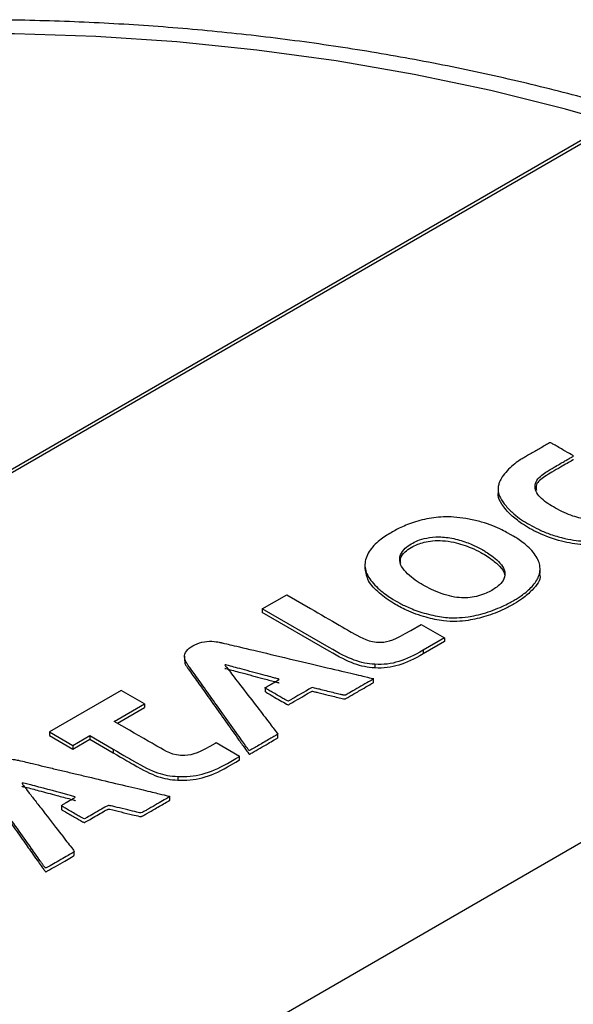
# Model space of a CAD drawing. Header units: millimetres. Extents: x 0 to 776, y 0 to 594.
# Tile 49 of 52: x 669 to 688, y 511 to 544. Entities that reach past the tile are written whole.
import ezdxf

# ---------------------------------------------------------------- set-up
doc = ezdxf.new("R2010")
doc.units = ezdxf.units.MM
doc.header["$LTSCALE"] = 2.75

msp = doc.modelspace()

# ---------------------------------------------------------------- linework, layer by layer
for p, q in [((653.986, 520.32), (689.246, 540.675)), ((689.246, 540.552), (653.986, 520.197)), ((709.752, 528.837), (674.492, 508.482)), ((685.455, 528.343), (685.455, 528.22)), ((680.963, 525.796), (680.963, 525.643)), ((686.875, 525.513), (686.875, 525.666)), ((677.499, 524.305), (678.325, 524.781)), ((678.325, 524.781), (679.124, 524.32)), ((677.499, 524.305), (677.499, 524.182)), ((682.513, 523.581), (682.863, 523.783)), ((682.863, 523.783), (683.65, 523.329)), ((683.65, 523.329), (682.925, 522.91)), ((683.65, 523.329), (683.65, 523.207)), ((683.65, 523.207), (682.925, 522.788)), ((674.876, 522.717), (674.876, 522.564)), ((682.925, 522.91), (682.925, 522.788)), ((681.304, 522.438), (681.304, 522.316)), ((677.598, 521.661), (677.598, 521.507)), ((681.255, 521.813), (681.255, 521.966)), ((672.745, 521.56), (670.322, 520.161)), ((673.532, 521.106), (672.745, 521.56)), ((672.506, 520.513), (673.532, 521.106)), ((673.532, 521.106), (673.532, 520.983)), ((672.612, 520.452), (673.532, 520.983)), ((673.019, 520.217), (672.506, 520.513)), ((670.322, 520.161), (671.109, 519.707)), ((670.322, 520.161), (670.322, 520.039)), ((670.322, 520.039), (671.109, 519.584)), ((671.109, 519.707), (671.68, 520.037)), ((671.68, 520.037), (672.467, 519.582)), ((671.68, 520.037), (671.68, 519.914)), ((678.025, 519.951), (678.025, 520.104)), ((671.109, 519.584), (671.68, 519.914)), ((671.109, 519.707), (671.109, 519.584)), ((671.68, 519.914), (672.467, 519.46)), ((672.467, 519.582), (672.467, 519.46)), ((676.735, 519.199), (676.735, 519.352)), ((674.652, 518.66), (674.652, 518.537)), ((670.728, 517.691), (670.728, 517.538)), ((674.38, 517.846), (674.38, 517.999)), ((671.154, 515.993), (671.154, 516.146))]:
    msp.add_line(p, q)
at = {"flags": 128}
msp.add_lwpolyline([(701.164, 535.717), (699.167, 536.806), (697.062, 537.825), (694.859, 538.772), (692.564, 539.643), (690.185, 540.436), (687.731, 541.148), (685.209, 541.776), (682.627, 542.318), (679.996, 542.773), (677.323, 543.138), (674.618, 543.414), (671.89, 543.598), (669.148, 543.69), (666.401, 543.69), (663.659, 543.598), (660.931, 543.414), (658.226, 543.138), (655.553, 542.773), (652.921, 542.318), (650.34, 541.776), (647.818, 541.148)], dxfattribs=at)
for points, knots in [([(717.454, 515.368), (717.434, 515.732), (717.386, 516.634), (717.145, 518.07), (716.753, 519.668), (716.214, 521.25), (715.535, 522.812), (714.717, 524.349), (713.761, 525.859), (712.668, 527.336), (711.442, 528.775), (710.086, 530.172), (708.604, 531.521), (707.001, 532.818), (705.284, 534.06), (703.456, 535.243), (701.525, 536.362), (699.496, 537.415), (697.377, 538.4), (695.173, 539.313), (692.892, 540.153), (690.539, 540.918), (688.122, 541.605), (685.647, 542.214), (683.122, 542.742), (680.554, 543.189), (677.95, 543.554), (675.318, 543.835), (672.664, 544.032), (669.996, 544.145), (667.322, 544.173), (664.65, 544.116), (661.986, 543.975), (659.339, 543.749), (656.715, 543.44), (654.123, 543.047), (651.569, 542.573), (649.061, 542.017), (646.606, 541.382), (644.21, 540.669), (641.88, 539.878), (639.624, 539.013), (637.447, 538.076), (635.356, 537.067), (633.358, 535.99), (631.457, 534.846), (629.661, 533.639), (627.975, 532.372), (626.404, 531.048), (624.956, 529.67), (623.634, 528.243), (622.443, 526.771), (621.389, 525.26), (620.475, 523.715), (619.704, 522.143), (619.078, 520.549), (618.596, 518.939), (618.269, 517.319), (618.098, 516.03), (618.086, 515.281), (618.083, 515.076)], [0, 0, 0, 0, 0.01134, 0.028191, 0.045075, 0.062025, 0.079064, 0.096207, 0.113461, 0.130823, 0.148283, 0.165825, 0.183432, 0.201088, 0.218777, 0.236485, 0.254203, 0.271921, 0.289633, 0.307336, 0.325029, 0.342711, 0.360381, 0.378041, 0.395691, 0.413332, 0.430966, 0.448594, 0.466218, 0.483838, 0.501457, 0.519076, 0.536697, 0.554319, 0.571947, 0.589579, 0.60722, 0.624869, 0.642528, 0.660199, 0.677883, 0.695581, 0.713292, 0.731018, 0.748757, 0.766507, 0.784264, 0.802022, 0.81977, 0.837497, 0.855188, 0.872826, 0.890391, 0.907866, 0.925235, 0.942488, 0.959624, 0.976653, 0.993593, 1, 1, 1, 1]), ([(690.223, 528.032), (690.226, 528.034), (690.226, 528.034), (690.226, 528.034), (690.226, 528.034), (690.226, 528.034), (690.224, 528.033), (690.235, 528.039), (690.242, 528.043), (690.264, 528.056), (690.278, 528.064), (690.315, 528.086), (690.333, 528.095), (690.341, 528.109), (690.333, 528.114), (690.296, 528.136), (690.268, 528.153), (690.234, 528.172), (690.223, 528.178), (690.194, 528.195), (690.175, 528.206), (690.117, 528.24), (690.081, 528.26), (689.988, 528.314), (689.951, 528.336), (689.874, 528.38), (689.836, 528.402), (689.765, 528.443), (689.732, 528.462), (689.654, 528.507), (689.608, 528.534), (689.504, 528.594), (689.446, 528.627), (689.341, 528.688), (689.294, 528.715), (689.227, 528.754), (689.206, 528.766), (689.183, 528.779), (689.181, 528.782), (689.187, 528.788), (689.196, 528.793), (689.236, 528.817), (689.268, 528.835), (689.361, 528.889), (689.422, 528.924), (689.56, 529.004), (689.636, 529.048), (689.776, 529.128), (689.838, 529.164), (689.93, 529.217), (689.959, 529.234), (689.993, 529.253), (689.998, 529.256), (690.012, 529.254), (690.02, 529.249), (690.062, 529.225), (690.095, 529.206), (690.189, 529.151), (690.25, 529.116), (690.388, 529.036), (690.466, 528.991), (690.642, 528.89), (690.742, 528.832), (690.947, 528.714), (691.05, 528.655), (691.211, 528.561), (691.269, 528.528), (691.345, 528.484), (691.365, 528.473), (691.403, 528.451), (691.421, 528.44), (691.462, 528.415), (691.483, 528.402), (691.523, 528.369), (691.543, 528.35), (691.578, 528.308), (691.593, 528.287), (691.617, 528.248), (691.626, 528.23), (691.648, 528.176), (691.654, 528.136), (691.645, 528.078), (691.64, 528.059), (691.626, 528.025), (691.617, 528.009), (691.59, 527.972), (691.571, 527.95), (691.524, 527.902), (691.496, 527.876), (691.441, 527.832), (691.416, 527.815), (691.352, 527.775), (691.31, 527.751), (691.191, 527.682), (691.143, 527.654), (691.03, 527.589), (690.966, 527.552), (690.765, 527.436), (690.62, 527.353), (690.453, 527.256), (690.405, 527.228), (690.328, 527.184), (690.298, 527.167), (690.233, 527.129), (690.219, 527.121), (690.19, 527.105), (690.173, 527.095), (690.118, 527.063), (690.083, 527.043), (690.021, 527.007), (689.994, 526.992), (689.922, 526.954), (689.874, 526.929), (689.732, 526.864), (689.639, 526.823), (689.43, 526.746), (689.314, 526.71), (689.097, 526.655), (688.996, 526.636), (688.832, 526.61), (688.768, 526.603), (688.653, 526.594), (688.602, 526.591), (688.478, 526.588), (688.406, 526.589), (688.227, 526.599), (688.122, 526.609), (687.878, 526.645), (687.74, 526.673), (687.456, 526.744), (687.311, 526.788), (687.046, 526.885), (686.926, 526.937), (686.711, 527.041), (686.614, 527.093), (686.428, 527.199), (686.338, 527.253), (686.16, 527.37), (686.072, 527.435), (685.894, 527.589), (685.804, 527.68), (685.644, 527.869), (685.577, 527.964), (685.488, 528.131), (685.467, 528.203), (685.451, 528.327), (685.455, 528.38), (685.47, 528.475), (685.48, 528.516), (685.511, 528.604), (685.533, 528.652), (685.604, 528.768), (685.654, 528.836), (685.775, 528.977), (685.845, 529.049), (685.985, 529.173), (686.056, 529.226), (686.179, 529.311), (686.23, 529.343), (686.311, 529.391), (686.342, 529.409), (686.422, 529.456), (686.472, 529.485), (686.583, 529.549), (686.641, 529.582), (686.747, 529.643), (686.797, 529.672), (686.903, 529.733), (686.96, 529.767), (687.07, 529.83), (687.12, 529.859), (687.185, 529.896), (687.201, 529.905), (687.225, 529.909), (687.235, 529.903), (687.285, 529.875), (687.326, 529.851), (687.428, 529.792), (687.488, 529.757), (687.607, 529.689), (687.665, 529.655), (687.828, 529.561), (687.919, 529.509), (687.983, 529.472), (687.993, 529.466), (687.997, 529.457), (687.991, 529.453), (687.956, 529.433), (687.927, 529.416), (687.853, 529.373), (687.812, 529.349), (687.732, 529.303), (687.693, 529.281), (687.603, 529.229), (687.549, 529.198), (687.429, 529.128), (687.365, 529.091), (687.26, 529.03), (687.22, 529.007), (687.134, 528.956), (687.084, 528.926), (686.964, 528.842), (686.896, 528.79), (686.783, 528.671), (686.74, 528.604), (686.699, 528.464), (686.701, 528.391), (686.743, 528.248), (686.782, 528.178), (686.888, 528.05), (686.954, 527.991), (687.098, 527.882), (687.177, 527.831), (687.347, 527.728), (687.44, 527.676), (687.634, 527.575), (687.736, 527.527), (687.933, 527.449), (688.029, 527.419), (688.204, 527.374), (688.281, 527.358), (688.41, 527.336), (688.461, 527.328), (688.56, 527.321), (688.61, 527.321), (688.735, 527.333), (688.811, 527.345), (688.976, 527.383), (689.062, 527.409), (689.222, 527.471), (689.298, 527.507), (689.43, 527.576), (689.484, 527.607), (689.57, 527.655), (689.602, 527.674), (689.681, 527.719), (689.728, 527.746), (689.823, 527.801), (689.869, 527.828), (689.947, 527.873), (689.982, 527.893), (690.051, 527.933), (690.086, 527.953), (690.15, 527.99), (690.177, 528.006), (690.212, 528.026), (690.221, 528.031), (690.223, 528.032)], [0, 0, 0, 0, 0.015385, 0.015385, 0.030769, 0.030769, 0.046154, 0.046154, 0.053846, 0.053846, 0.061538, 0.061538, 0.076923, 0.076923, 0.092308, 0.092308, 0.107692, 0.107692, 0.115385, 0.115385, 0.123077, 0.123077, 0.138462, 0.138462, 0.146154, 0.146154, 0.153846, 0.153846, 0.161538, 0.161538, 0.169231, 0.169231, 0.176923, 0.176923, 0.184615, 0.184615, 0.192308, 0.192308, 0.2, 0.2, 0.207692, 0.207692, 0.215385, 0.215385, 0.223077, 0.223077, 0.230769, 0.230769, 0.238462, 0.238462, 0.246154, 0.246154, 0.253846, 0.253846, 0.261538, 0.261538, 0.269231, 0.269231, 0.276923, 0.276923, 0.284615, 0.284615, 0.292308, 0.292308, 0.3, 0.3, 0.307692, 0.307692, 0.315385, 0.315385, 0.323077, 0.323077, 0.330769, 0.330769, 0.338462, 0.338462, 0.346154, 0.346154, 0.353846, 0.353846, 0.369231, 0.369231, 0.376923, 0.376923, 0.384615, 0.384615, 0.392308, 0.392308, 0.4, 0.4, 0.407692, 0.407692, 0.415385, 0.415385, 0.419231, 0.419231, 0.423077, 0.423077, 0.430769, 0.430769, 0.434615, 0.434615, 0.438462, 0.438462, 0.446154, 0.446154, 0.453846, 0.453846, 0.461538, 0.461538, 0.469231, 0.469231, 0.476923, 0.476923, 0.484615, 0.484615, 0.492308, 0.492308, 0.5, 0.5, 0.507692, 0.507692, 0.515385, 0.515385, 0.523077, 0.523077, 0.530769, 0.530769, 0.538462, 0.538462, 0.546154, 0.546154, 0.553846, 0.553846, 0.561538, 0.561538, 0.569231, 0.569231, 0.576923, 0.576923, 0.584615, 0.584615, 0.592308, 0.592308, 0.6, 0.6, 0.607692, 0.607692, 0.615385, 0.615385, 0.623077, 0.623077, 0.630769, 0.630769, 0.638462, 0.638462, 0.646154, 0.646154, 0.653846, 0.653846, 0.661538, 0.661538, 0.669231, 0.669231, 0.676923, 0.676923, 0.684615, 0.684615, 0.692308, 0.692308, 0.7, 0.7, 0.707692, 0.707692, 0.715385, 0.715385, 0.723077, 0.723077, 0.730769, 0.730769, 0.738462, 0.738462, 0.753846, 0.753846, 0.761538, 0.761538, 0.769231, 0.769231, 0.776923, 0.776923, 0.784615, 0.784615, 0.792308, 0.792308, 0.8, 0.8, 0.807692, 0.807692, 0.815385, 0.815385, 0.823077, 0.823077, 0.830769, 0.830769, 0.838462, 0.838462, 0.846154, 0.846154, 0.853846, 0.853846, 0.861538, 0.861538, 0.869231, 0.869231, 0.876923, 0.876923, 0.884615, 0.884615, 0.892308, 0.892308, 0.9, 0.9, 0.907692, 0.907692, 0.915385, 0.915385, 0.923077, 0.923077, 0.930769, 0.930769, 0.938462, 0.938462, 0.946154, 0.946154, 0.953846, 0.953846, 0.961538, 0.961538, 0.969231, 0.969231, 0.976923, 0.976923, 0.984615, 0.984615, 0.992308, 0.992308, 1, 1, 1, 1]), ([(687.995, 529.335), (687.994, 529.335), (687.994, 529.333), (687.989, 529.33), (687.979, 529.323), (687.91, 529.284), (687.771, 529.203), (687.542, 529.071), (687.287, 528.925), (686.985, 528.744), (686.717, 528.542), (686.741, 528.371), (686.749, 528.31)], [0, 0, 0, 0, 0.000692, 0.004237, 0.009431, 0.021818, 0.132894, 0.272688, 0.455366, 0.611131, 0.861686, 1, 1, 1, 1]), ([(691.65, 528.006), (691.647, 527.975), (691.64, 527.908), (691.563, 527.817), (691.474, 527.73), (691.315, 527.628), (691.027, 527.467), (690.674, 527.261), (690.373, 527.088), (690.203, 526.99), (690.093, 526.926), (689.916, 526.824), (689.591, 526.674), (689.172, 526.539), (688.716, 526.467), (688.197, 526.462), (687.528, 526.58), (686.831, 526.839), (686.278, 527.154), (685.857, 527.482), (685.596, 527.803), (685.441, 528.064), (685.464, 528.194), (685.468, 528.22)], [0, 0, 0, 0, 0.018138, 0.038401, 0.058338, 0.076841, 0.117799, 0.192805, 0.245781, 0.260351, 0.273472, 0.298231, 0.344389, 0.412605, 0.457791, 0.501882, 0.585327, 0.68822, 0.777487, 0.845021, 0.924406, 0.984966, 1, 1, 1, 1]), ([(685.885, 526.806), (685.905, 526.795), (685.912, 526.791), (685.919, 526.787), (685.919, 526.787), (685.92, 526.786), (685.917, 526.788), (685.929, 526.781), (685.948, 526.771), (686.057, 526.704), (686.106, 526.673), (686.221, 526.596), (686.287, 526.549), (686.487, 526.388), (686.62, 526.254), (686.758, 526.05), (686.794, 525.982), (686.846, 525.853), (686.862, 525.792), (686.885, 525.616), (686.868, 525.509), (686.777, 525.288), (686.701, 525.173), (686.505, 524.956), (686.385, 524.856), (686.225, 524.74), (686.175, 524.707), (686.086, 524.649), (686.046, 524.625), (685.962, 524.575), (685.917, 524.55), (685.806, 524.491), (685.739, 524.456), (685.576, 524.379), (685.48, 524.337), (685.269, 524.253), (685.154, 524.213), (684.927, 524.143), (684.815, 524.115), (684.615, 524.07), (684.526, 524.055), (684.296, 524.02), (684.189, 524.011), (684.003, 524.004), (683.938, 524.004), (683.79, 524.009), (683.708, 524.015), (683.441, 524.048), (683.231, 524.091), (682.833, 524.201), (682.649, 524.265), (682.426, 524.357), (682.36, 524.387), (682.242, 524.444), (682.19, 524.471), (682.042, 524.552), (681.949, 524.605), (681.779, 524.713), (681.718, 524.753), (681.588, 524.847), (681.519, 524.901), (681.314, 525.083), (681.179, 525.231), (681.001, 525.521), (680.959, 525.662), (680.966, 525.875), (680.98, 525.947), (681.03, 526.092), (681.066, 526.165), (681.155, 526.308), (681.209, 526.377), (681.328, 526.504), (681.393, 526.563), (681.591, 526.721), (681.723, 526.802), (681.968, 526.946), (682.084, 527.01), (682.299, 527.108), (682.378, 527.14), (682.552, 527.204), (682.647, 527.234), (682.845, 527.291), (682.949, 527.316), (683.157, 527.359), (683.261, 527.376), (683.578, 527.411), (683.801, 527.416), (684.194, 527.379), (684.334, 527.36), (684.618, 527.306), (684.762, 527.273), (685.168, 527.155), (685.406, 527.053), (685.664, 526.927), (685.733, 526.89), (685.834, 526.835), (685.866, 526.817), (685.885, 526.806)], [0, 0, 0, 0, 0.015625, 0.015625, 0.03125, 0.03125, 0.0625, 0.0625, 0.09375, 0.09375, 0.109375, 0.109375, 0.125, 0.125, 0.15625, 0.15625, 0.171875, 0.171875, 0.1875, 0.1875, 0.21875, 0.21875, 0.25, 0.25, 0.28125, 0.28125, 0.296875, 0.296875, 0.3125, 0.3125, 0.328125, 0.328125, 0.34375, 0.34375, 0.359375, 0.359375, 0.375, 0.375, 0.390625, 0.390625, 0.40625, 0.40625, 0.4375, 0.4375, 0.453125, 0.453125, 0.46875, 0.46875, 0.5, 0.5, 0.53125, 0.53125, 0.546875, 0.546875, 0.5625, 0.5625, 0.59375, 0.59375, 0.609375, 0.609375, 0.625, 0.625, 0.65625, 0.65625, 0.6875, 0.6875, 0.703125, 0.703125, 0.71875, 0.71875, 0.734375, 0.734375, 0.75, 0.75, 0.78125, 0.78125, 0.8125, 0.8125, 0.828125, 0.828125, 0.84375, 0.84375, 0.859375, 0.859375, 0.875, 0.875, 0.90625, 0.90625, 0.921875, 0.921875, 0.9375, 0.9375, 0.96875, 0.96875, 0.984375, 0.984375, 1, 1, 1, 1]), ([(684.995, 526.259), (684.963, 526.278), (684.951, 526.286), (684.939, 526.292), (684.94, 526.292), (684.937, 526.293), (684.936, 526.294), (684.897, 526.316), (684.857, 526.338), (684.702, 526.418), (684.586, 526.473), (684.3, 526.584), (684.131, 526.638), (683.79, 526.711), (683.621, 526.731), (683.312, 526.735), (683.171, 526.719), (682.927, 526.671), (682.827, 526.639), (682.662, 526.573), (682.595, 526.538), (682.458, 526.457), (682.386, 526.409), (682.254, 526.286), (682.196, 526.211), (682.133, 526.045), (682.127, 525.956), (682.169, 525.782), (682.218, 525.697), (682.355, 525.529), (682.441, 525.448), (682.619, 525.306), (682.71, 525.245), (682.887, 525.134), (682.975, 525.083), (683.159, 524.984), (683.258, 524.936), (683.479, 524.845), (683.602, 524.802), (683.843, 524.733), (683.958, 524.708), (684.17, 524.68), (684.268, 524.676), (684.463, 524.683), (684.559, 524.694), (684.751, 524.731), (684.846, 524.757), (685.017, 524.818), (685.091, 524.85), (685.217, 524.913), (685.272, 524.944), (685.387, 525.019), (685.45, 525.063), (685.567, 525.178), (685.62, 525.248), (685.684, 525.4), (685.694, 525.481), (685.664, 525.639), (685.624, 525.717), (685.509, 525.867), (685.433, 525.94), (685.28, 526.069), (685.203, 526.124), (685.076, 526.21), (685.026, 526.241), (684.995, 526.259)], [0, 0, 0, 0, 0.03125, 0.03125, 0.0625, 0.0625, 0.09375, 0.09375, 0.125, 0.125, 0.15625, 0.15625, 0.1875, 0.1875, 0.21875, 0.21875, 0.25, 0.25, 0.28125, 0.28125, 0.3125, 0.3125, 0.34375, 0.34375, 0.375, 0.375, 0.40625, 0.40625, 0.4375, 0.4375, 0.46875, 0.46875, 0.5, 0.5, 0.53125, 0.53125, 0.5625, 0.5625, 0.59375, 0.59375, 0.625, 0.625, 0.65625, 0.65625, 0.6875, 0.6875, 0.71875, 0.71875, 0.75, 0.75, 0.78125, 0.78125, 0.8125, 0.8125, 0.84375, 0.84375, 0.875, 0.875, 0.90625, 0.90625, 0.9375, 0.9375, 0.96875, 0.96875, 1, 1, 1, 1]), ([(682.17, 525.85), (682.162, 525.903), (682.14, 526.034), (682.296, 526.218), (682.509, 526.372), (682.728, 526.484), (682.972, 526.562), (683.257, 526.611), (683.603, 526.614), (684.059, 526.544), (684.493, 526.398), (684.792, 526.251), (684.915, 526.183), (684.937, 526.171), (684.941, 526.169), (684.947, 526.165), (684.965, 526.155), (684.982, 526.144), (684.995, 526.137)], [0, 0, 0, 0, 0.070256, 0.177128, 0.263693, 0.338627, 0.403408, 0.480581, 0.568858, 0.66976, 0.845976, 0.955919, 0.976511, 0.979091, 0.979782, 0.980818, 0.986007, 1, 1, 1, 1]), ([(684.995, 526.137), (685.067, 526.091), (685.26, 525.97), (685.517, 525.746), (685.697, 525.521), (685.675, 525.389), (685.671, 525.365)], [0, 0, 0, 0, 0.2091609, 0.5548172, 0.9179818, 1, 1, 1, 1]), ([(686.844, 525.526), (686.854, 525.498), (686.921, 525.298), (686.662, 524.985), (686.327, 524.679), (685.995, 524.467), (685.595, 524.256), (685.084, 524.053), (684.533, 523.923), (684.047, 523.873), (683.556, 523.896), (682.972, 524.026), (682.406, 524.228), (681.884, 524.512), (681.429, 524.833), (681.05, 525.229), (680.996, 525.522), (680.97, 525.659)], [0, 0, 0, 0, 0.016484, 0.116637, 0.18236, 0.228133, 0.280025, 0.362479, 0.43288, 0.476027, 0.52559, 0.594552, 0.681995, 0.745204, 0.832005, 0.920989, 1, 1, 1, 1]), ([(679.124, 524.32), (679.772, 523.946), (680.579, 523.481), (680.579, 523.481), (680.873, 523.333), (681.089, 523.169), (681.497, 523.182)], [0, 0, 0, 0, 0.37426, 0.37426, 0.37426, 1, 1, 1, 1]), ([(681.304, 522.438), (680.81, 522.465), (680.44, 522.607), (679.753, 523.004), (679.753, 523.004), (677.499, 524.305), (677.499, 524.305)], [0, 0, 0, 0, 0.5, 0.5, 0.5, 1, 1, 1, 1]), ([(681.304, 522.316), (680.81, 522.342), (680.44, 522.485), (679.753, 522.881), (679.753, 522.881), (677.499, 524.182), (677.499, 524.182)], [0, 0, 0, 0, 0.5, 0.5, 0.5, 1, 1, 1, 1]), ([(676.131, 523.165), (676.116, 523.169), (676.118, 523.169), (676.118, 523.169), (676.118, 523.169), (676.117, 523.169), (676.119, 523.168), (676.096, 523.174), (676.067, 523.181), (675.936, 523.204), (675.834, 523.217), (675.608, 523.213), (675.488, 523.195), (675.276, 523.125), (675.18, 523.077), (675.014, 522.967), (674.946, 522.903), (674.873, 522.767), (674.87, 522.693), (674.89, 522.603), (674.9, 522.576), (674.921, 522.531), (674.932, 522.512), (674.965, 522.46), (674.989, 522.427), (675.064, 522.321), (675.096, 522.277), (675.176, 522.165), (675.223, 522.099), (675.383, 521.874), (675.515, 521.69), (675.784, 521.313), (675.921, 521.12), (676.137, 520.818), (676.21, 520.715), (676.36, 520.505), (676.436, 520.398), (676.583, 520.192), (676.654, 520.093), (676.779, 519.917), (676.834, 519.84), (676.923, 519.715), (676.957, 519.667), (677.008, 519.597), (677.024, 519.574), (677.047, 519.545), (677.054, 519.538), (677.068, 519.534), (677.076, 519.536), (677.115, 519.555), (677.167, 519.586), (677.307, 519.667), (677.364, 519.7), (677.487, 519.771), (677.554, 519.809), (677.681, 519.883), (677.741, 519.918), (677.844, 519.977), (677.886, 520.001), (677.983, 520.057), (678.009, 520.072), (678.029, 520.088), (678.027, 520.091), (677.995, 520.134), (677.962, 520.176), (677.828, 520.35), (677.725, 520.484), (677.465, 520.821), (677.309, 521.023), (676.978, 521.453), (676.802, 521.681), (676.584, 521.965), (676.518, 522.049), (676.41, 522.19), (676.367, 522.246), (676.269, 522.374), (676.243, 522.405), (676.244, 522.42), (676.251, 522.42), (676.285, 522.413), (676.313, 522.406), (676.4, 522.383), (676.46, 522.367), (676.616, 522.325), (676.713, 522.3), (677.039, 522.213), (677.306, 522.142), (677.625, 522.057), (677.718, 522.032), (677.867, 521.993), (677.923, 521.978), (678.046, 521.945), (678.069, 521.94), (678.071, 521.924), (678.047, 521.912), (677.947, 521.854), (677.871, 521.81), (677.764, 521.748), (677.73, 521.729), (677.674, 521.696), (677.651, 521.683), (677.601, 521.654), (677.591, 521.649), (677.61, 521.631), (677.622, 521.624), (677.665, 521.598), (677.696, 521.58), (677.776, 521.534), (677.825, 521.506), (677.933, 521.444), (677.992, 521.41), (678.103, 521.345), (678.156, 521.315), (678.243, 521.265), (678.278, 521.245), (678.353, 521.202), (678.364, 521.195), (678.398, 521.204), (678.424, 521.221), (678.515, 521.273), (678.553, 521.295), (678.642, 521.346), (678.692, 521.376), (678.848, 521.465), (678.954, 521.527), (679.099, 521.611), (679.139, 521.634), (679.181, 521.655), (679.187, 521.656), (679.247, 521.642), (679.277, 521.635), (679.362, 521.614), (679.419, 521.6), (679.62, 521.55), (679.799, 521.506), (680.015, 521.453), (680.078, 521.438), (680.176, 521.414), (680.21, 521.405), (680.281, 521.39), (680.287, 521.391), (680.335, 521.414), (680.377, 521.439), (680.575, 521.554), (680.79, 521.678), (681.047, 521.826), (681.121, 521.869), (681.22, 521.926), (681.245, 521.94), (681.26, 521.953), (681.253, 521.955), (681.176, 521.974), (681.099, 521.992), (680.8, 522.062), (680.574, 522.116), (680.001, 522.251), (679.659, 522.332), (678.915, 522.508), (678.508, 522.604), (677.687, 522.798), (677.276, 522.895), (676.798, 523.008), (676.663, 523.04), (676.444, 523.091), (676.362, 523.111), (676.181, 523.154), (676.146, 523.162), (676.131, 523.165)], [0, 0, 0, 0, 0.015625, 0.015625, 0.03125, 0.03125, 0.046875, 0.046875, 0.0625, 0.0625, 0.078125, 0.078125, 0.09375, 0.09375, 0.109375, 0.109375, 0.125, 0.125, 0.140625, 0.140625, 0.148437, 0.148437, 0.15625, 0.15625, 0.171875, 0.171875, 0.179687, 0.179687, 0.1875, 0.1875, 0.203125, 0.203125, 0.21875, 0.21875, 0.226562, 0.226562, 0.234375, 0.234375, 0.242187, 0.242187, 0.25, 0.25, 0.257812, 0.257812, 0.265625, 0.265625, 0.273437, 0.273437, 0.28125, 0.28125, 0.296875, 0.296875, 0.304687, 0.304687, 0.3125, 0.3125, 0.320312, 0.320312, 0.328125, 0.328125, 0.34375, 0.34375, 0.359375, 0.359375, 0.375, 0.375, 0.390625, 0.390625, 0.40625, 0.40625, 0.421875, 0.421875, 0.429687, 0.429687, 0.4375, 0.4375, 0.453125, 0.453125, 0.460937, 0.460937, 0.46875, 0.46875, 0.476562, 0.476562, 0.484375, 0.484375, 0.5, 0.5, 0.507812, 0.507812, 0.515625, 0.515625, 0.53125, 0.53125, 0.546875, 0.546875, 0.5625, 0.5625, 0.570312, 0.570312, 0.578125, 0.578125, 0.59375, 0.59375, 0.601562, 0.601562, 0.609375, 0.609375, 0.617187, 0.617187, 0.625, 0.625, 0.632812, 0.632812, 0.640625, 0.640625, 0.65625, 0.65625, 0.671875, 0.671875, 0.679687, 0.679687, 0.6875, 0.6875, 0.703125, 0.703125, 0.71875, 0.71875, 0.734375, 0.734375, 0.742187, 0.742187, 0.75, 0.75, 0.765625, 0.765625, 0.773437, 0.773437, 0.78125, 0.78125, 0.796875, 0.796875, 0.8125, 0.8125, 0.84375, 0.84375, 0.859375, 0.859375, 0.875, 0.875, 0.890625, 0.890625, 0.90625, 0.90625, 0.921875, 0.921875, 0.9375, 0.9375, 0.953125, 0.953125, 0.96875, 0.96875, 0.976562, 0.976562, 0.984375, 0.984375, 1, 1, 1, 1]), ([(674.88, 522.579), (674.884, 522.536), (674.89, 522.458), (674.958, 522.347), (675.064, 522.201), (675.254, 521.932), (675.546, 521.524), (675.916, 521.005), (676.312, 520.449), (676.654, 519.969), (676.895, 519.633), (677.005, 519.478), (677.045, 519.424), (677.055, 519.416), (677.058, 519.414), (677.062, 519.413), (677.066, 519.412), (677.071, 519.413), (677.076, 519.414), (677.086, 519.419), (677.114, 519.433), (677.228, 519.499), (677.426, 519.613), (677.674, 519.757), (677.863, 519.865), (677.971, 519.929), (678.014, 519.953), (678.024, 519.962), (678.024, 519.965), (678.024, 519.966)], [0, 0, 0, 0, 0.031199, 0.054764, 0.083714, 0.144747, 0.2616, 0.398968, 0.545628, 0.690965, 0.769793, 0.805181, 0.810715, 0.81153, 0.812184, 0.812723, 0.81321, 0.813856, 0.814649, 0.815656, 0.819103, 0.83002, 0.88213, 0.934492, 0.974651, 0.992425, 0.997993, 0.99923, 1, 1, 1, 1]), ([(676.244, 522.292), (676.244, 522.292), (676.243, 522.293), (676.244, 522.294), (676.245, 522.295), (676.246, 522.296), (676.248, 522.296), (676.252, 522.297), (676.261, 522.296), (676.297, 522.288), (676.485, 522.238), (676.899, 522.127), (677.421, 521.99), (677.828, 521.879), (678.012, 521.832), (678.06, 521.817), (678.067, 521.813), (678.069, 521.811), (678.07, 521.81), (678.07, 521.809), (678.07, 521.809)], [0, 0, 0, 0, 0.000491, 0.001551, 0.002448, 0.003274, 0.004379, 0.005728, 0.00858, 0.019243, 0.062398, 0.315743, 0.695864, 0.914451, 0.983801, 0.994015, 0.996216, 0.998036, 0.99968, 1, 1, 1, 1]), ([(677.599, 521.523), (677.599, 521.522), (677.598, 521.52), (677.604, 521.514), (677.619, 521.503), (677.686, 521.463), (677.831, 521.38), (678.04, 521.257), (678.228, 521.155), (678.327, 521.091), (678.362, 521.077), (678.37, 521.076), (678.378, 521.076), (678.4, 521.083), (678.475, 521.131), (678.65, 521.227), (678.895, 521.367), (679.071, 521.479), (679.171, 521.527), (679.183, 521.53), (679.214, 521.529), (679.277, 521.511), (679.455, 521.47), (679.751, 521.395), (680.04, 521.325), (680.218, 521.281), (680.259, 521.272), (680.275, 521.27), (680.29, 521.271), (680.303, 521.276), (680.409, 521.33), (680.612, 521.456), (680.907, 521.622), (681.122, 521.747), (681.228, 521.808), (681.249, 521.821), (681.253, 521.825), (681.254, 521.826), (681.255, 521.827), (681.255, 521.828)], [0, 0, 0, 0, 0.000623, 0.002236, 0.007214, 0.01584, 0.062631, 0.135003, 0.202417, 0.225073, 0.227158, 0.228742, 0.230164, 0.231787, 0.244354, 0.299514, 0.383893, 0.459741, 0.46288, 0.465264, 0.467736, 0.482479, 0.508536, 0.587749, 0.684857, 0.704864, 0.709208, 0.712264, 0.714991, 0.717899, 0.721783, 0.803754, 0.904246, 0.979826, 0.994715, 0.997977, 0.998838, 0.999513, 1, 1, 1, 1]), ([(674.891, 519.368), (674.468, 519.354), (674.25, 519.509), (673.972, 519.667), (673.972, 519.667), (673.442, 519.973), (673.019, 520.217)], [0, 0, 0, 0, 0.624406, 0.624406, 0.624406, 1, 1, 1, 1]), ([(674.652, 518.66), (675.207, 518.624), (675.732, 518.758), (676.326, 519.101), (676.326, 519.101), (676.612, 519.266), (676.612, 519.266), (676.735, 519.337), (676.735, 519.337), (676.735, 519.337), (675.948, 519.791), (675.948, 519.791), (675.948, 519.791), (675.917, 519.774), (675.917, 519.774), (675.377, 519.462), (675.169, 519.377), (674.891, 519.368)], [0, 0, 0, 0, 0.166667, 0.166667, 0.166667, 0.333333, 0.333333, 0.5, 0.5, 0.5, 0.666667, 0.666667, 0.666667, 0.833333, 0.833333, 0.833333, 1, 1, 1, 1]), ([(672.467, 519.582), (672.815, 519.382), (673.146, 519.19), (673.146, 519.19), (673.834, 518.793), (674.15, 518.682), (674.652, 518.66)], [0, 0, 0, 0, 0.322303, 0.322303, 0.322303, 1, 1, 1, 1]), ([(672.467, 519.46), (672.815, 519.259), (673.146, 519.068), (673.146, 519.068), (673.834, 518.671), (674.15, 518.559), (674.652, 518.537)], [0, 0, 0, 0, 0.322303, 0.322303, 0.322303, 1, 1, 1, 1]), ([(669.264, 519.206), (669.254, 519.209), (669.257, 519.208), (669.257, 519.208), (669.258, 519.208), (669.249, 519.21), (669.237, 519.213), (669.148, 519.229), (669.067, 519.243), (668.855, 519.253), (668.73, 519.246), (668.5, 519.194), (668.393, 519.15), (668.206, 519.043), (668.126, 518.98), (668.027, 518.843), (668.011, 518.769), (668.021, 518.673), (668.03, 518.644), (668.052, 518.59), (668.065, 518.564), (668.099, 518.51), (668.12, 518.48), (668.173, 518.403), (668.206, 518.357), (668.326, 518.186), (668.435, 518.033), (668.625, 517.765), (668.694, 517.669), (668.839, 517.463), (668.917, 517.354), (669.157, 517.016), (669.325, 516.778), (669.542, 516.473), (669.608, 516.38), (669.724, 516.216), (669.774, 516.146), (669.903, 515.965), (669.959, 515.886), (670.029, 515.787), (670.051, 515.756), (670.09, 515.7), (670.109, 515.674), (670.156, 515.608), (670.173, 515.582), (670.202, 515.566), (670.217, 515.575), (670.304, 515.624), (670.375, 515.666), (670.537, 515.759), (670.623, 515.809), (670.789, 515.905), (670.873, 515.953), (671.022, 516.039), (671.084, 516.074), (671.152, 516.116), (671.162, 516.123), (671.137, 516.171), (671.1, 516.217), (670.98, 516.37), (670.93, 516.436), (670.807, 516.594), (670.735, 516.687), (670.494, 516.998), (670.297, 517.252), (670.013, 517.618), (669.92, 517.738), (669.752, 517.954), (669.677, 518.051), (669.553, 518.211), (669.504, 518.274), (669.433, 518.367), (669.411, 518.398), (669.392, 518.435), (669.394, 518.442), (669.427, 518.442), (669.458, 518.435), (669.554, 518.411), (669.62, 518.394), (669.778, 518.352), (669.871, 518.327), (670.36, 518.197), (670.817, 518.076), (671.138, 517.99), (671.183, 517.978), (671.191, 517.96), (671.184, 517.953), (671.154, 517.933), (671.131, 517.92), (671.044, 517.869), (670.96, 517.821), (670.856, 517.761), (670.826, 517.743), (670.776, 517.714), (670.758, 517.704), (670.721, 517.679), (670.72, 517.673), (670.769, 517.641), (670.795, 517.626), (670.867, 517.583), (670.914, 517.556), (671.073, 517.464), (671.201, 517.39), (671.34, 517.31), (671.377, 517.289), (671.435, 517.256), (671.454, 517.245), (671.496, 517.226), (671.506, 517.229), (671.568, 517.262), (671.62, 517.293), (671.762, 517.375), (671.85, 517.426), (672.032, 517.531), (672.125, 517.585), (672.221, 517.639), (672.245, 517.653), (672.282, 517.672), (672.295, 517.677), (672.323, 517.68), (672.338, 517.678), (672.385, 517.669), (672.416, 517.662), (672.538, 517.633), (672.657, 517.604), (672.901, 517.545), (673.025, 517.516), (673.232, 517.466), (673.311, 517.446), (673.401, 517.427), (673.415, 517.426), (673.46, 517.447), (673.479, 517.458), (673.534, 517.489), (673.569, 517.509), (673.691, 517.58), (673.794, 517.639), (673.981, 517.747), (674.066, 517.796), (674.209, 517.879), (674.27, 517.914), (674.354, 517.963), (674.378, 517.975), (674.383, 517.99), (674.365, 517.994), (674.253, 518.021), (674.158, 518.044), (673.888, 518.108), (673.712, 518.15), (673.253, 518.259), (672.968, 518.326), (672.357, 518.472), (672.036, 518.548), (671.586, 518.655), (671.44, 518.689), (671.158, 518.757), (671.02, 518.789), (670.744, 518.855), (670.604, 518.888), (670.32, 518.955), (670.176, 518.99), (669.903, 519.055), (669.775, 519.085), (669.563, 519.135), (669.479, 519.155), (669.3, 519.198), (669.275, 519.204), (669.264, 519.206)], [0, 0, 0, 0, 0.015625, 0.015625, 0.03125, 0.03125, 0.046875, 0.046875, 0.0625, 0.0625, 0.078125, 0.078125, 0.09375, 0.09375, 0.109375, 0.109375, 0.125, 0.125, 0.132812, 0.132812, 0.140625, 0.140625, 0.148437, 0.148437, 0.15625, 0.15625, 0.171875, 0.171875, 0.179687, 0.179687, 0.1875, 0.1875, 0.203125, 0.203125, 0.210938, 0.210938, 0.21875, 0.21875, 0.234375, 0.234375, 0.242188, 0.242188, 0.25, 0.25, 0.265625, 0.265625, 0.28125, 0.28125, 0.296875, 0.296875, 0.3125, 0.3125, 0.328125, 0.328125, 0.34375, 0.34375, 0.359375, 0.359375, 0.375, 0.375, 0.382813, 0.382813, 0.390625, 0.390625, 0.40625, 0.40625, 0.414063, 0.414063, 0.421875, 0.421875, 0.429688, 0.429688, 0.4375, 0.4375, 0.445313, 0.445313, 0.453125, 0.453125, 0.460938, 0.460938, 0.46875, 0.46875, 0.5, 0.5, 0.515625, 0.515625, 0.523438, 0.523438, 0.53125, 0.53125, 0.546875, 0.546875, 0.554688, 0.554688, 0.5625, 0.5625, 0.578125, 0.578125, 0.585938, 0.585938, 0.59375, 0.59375, 0.609375, 0.609375, 0.617188, 0.617188, 0.625, 0.625, 0.640625, 0.640625, 0.65625, 0.65625, 0.671875, 0.671875, 0.6875, 0.6875, 0.695313, 0.695313, 0.703125, 0.703125, 0.710938, 0.710938, 0.71875, 0.71875, 0.734375, 0.734375, 0.75, 0.75, 0.765625, 0.765625, 0.78125, 0.78125, 0.789062, 0.789062, 0.796875, 0.796875, 0.8125, 0.8125, 0.828125, 0.828125, 0.84375, 0.84375, 0.859375, 0.859375, 0.875, 0.875, 0.890625, 0.890625, 0.90625, 0.90625, 0.921875, 0.921875, 0.9375, 0.9375, 0.945312, 0.945312, 0.953125, 0.953125, 0.960937, 0.960937, 0.96875, 0.96875, 0.976563, 0.976563, 0.984375, 0.984375, 1, 1, 1, 1]), ([(674.652, 518.537), (675.207, 518.502), (675.732, 518.635), (676.326, 518.978), (676.326, 518.978), (676.612, 519.143), (676.612, 519.143), (676.735, 519.215), (676.735, 519.215)], [0, 0, 0, 0, 0.1666667, 0.1666667, 0.1666667, 0.3333333, 0.3333333, 0.4999935, 0.4999935, 0.4999935, 0.4999935]), ([(668.018, 518.614), (668.017, 518.612), (668.001, 518.563), (668.052, 518.463), (668.162, 518.292), (668.365, 518.012), (668.669, 517.58), (669.05, 517.044), (669.425, 516.516), (669.721, 516.097), (669.927, 515.81), (670.053, 515.628), (670.134, 515.522), (670.167, 515.466), (670.187, 515.451), (670.193, 515.449), (670.199, 515.449), (670.207, 515.45), (670.218, 515.454), (670.236, 515.464), (670.338, 515.521), (670.538, 515.638), (670.809, 515.793), (671.011, 515.911), (671.115, 515.97), (671.142, 515.988), (671.152, 515.998), (671.153, 516.005), (671.154, 516.008)], [0, 0, 0, 0, 0.001591, 0.0353107, 0.0706753, 0.133687, 0.2510572, 0.4037394, 0.5469235, 0.6586041, 0.7265947, 0.7691562, 0.7982481, 0.8096974, 0.810748, 0.8115767, 0.8123345, 0.8132059, 0.8149909, 0.8175475, 0.8233644, 0.8736557, 0.9347849, 0.9804178, 0.9921519, 0.9951415, 0.9974865, 1, 1, 1, 1]), ([(669.396, 518.31), (669.396, 518.311), (669.396, 518.313), (669.397, 518.315), (669.399, 518.317), (669.402, 518.318), (669.406, 518.319), (669.414, 518.32), (669.428, 518.318), (669.46, 518.312), (669.643, 518.267), (670.013, 518.166), (670.522, 518.032), (670.919, 517.925), (671.125, 517.872), (671.176, 517.854), (671.186, 517.847), (671.189, 517.844), (671.189, 517.842), (671.189, 517.841)], [0, 0, 0, 0, 0.002692, 0.004594, 0.006286, 0.007936, 0.009715, 0.01384, 0.019377, 0.031363, 0.063459, 0.318748, 0.64881, 0.90541, 0.975868, 0.990624, 0.994532, 0.997827, 1, 1, 1, 1]), ([(670.728, 517.554), (670.728, 517.553), (670.728, 517.552), (670.73, 517.548), (670.752, 517.522), (670.845, 517.478), (671.025, 517.367), (671.235, 517.25), (671.398, 517.154), (671.462, 517.119), (671.483, 517.11), (671.5, 517.108), (671.529, 517.117), (671.603, 517.163), (671.76, 517.25), (671.965, 517.37), (672.147, 517.473), (672.249, 517.535), (672.299, 517.555), (672.329, 517.557), (672.479, 517.53), (672.74, 517.459), (673.075, 517.383), (673.288, 517.328), (673.382, 517.309), (673.405, 517.306), (673.431, 517.31), (673.461, 517.326), (673.523, 517.36), (673.666, 517.443), (673.922, 517.59), (674.17, 517.734), (674.332, 517.827), (674.37, 517.85), (674.378, 517.857), (674.38, 517.859), (674.38, 517.861), (674.38, 517.861)], [0, 0, 0, 0, 0.000285, 0.002045, 0.004185, 0.031364, 0.07553, 0.171326, 0.213739, 0.222088, 0.227073, 0.229702, 0.232598, 0.246862, 0.297504, 0.369946, 0.430414, 0.457309, 0.46334, 0.468471, 0.475246, 0.561358, 0.650096, 0.70168, 0.708011, 0.712508, 0.716458, 0.724186, 0.737162, 0.77039, 0.852036, 0.96428, 0.990772, 0.99682, 0.998367, 0.999549, 1, 1, 1, 1])]:
    msp.add_open_spline(points, degree=3, knots=knots)
for points in [[(681.497, 523.182), (681.773, 523.191), (681.973, 523.27), (682.513, 523.581)], [(682.925, 522.91), (682.338, 522.572), (681.875, 522.402), (681.304, 522.438)], [(682.925, 522.788), (682.338, 522.449), (681.875, 522.28), (681.304, 522.316)]]:
    msp.add_open_spline(points, degree=3)

doc.saveas('drawing.dxf')
